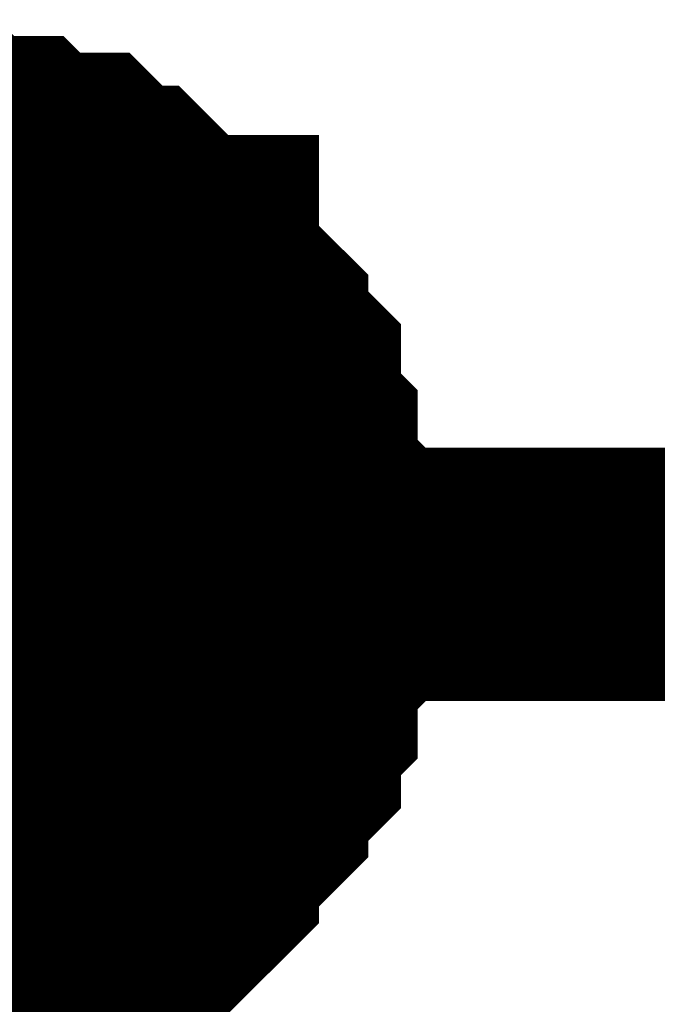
# Model space of a CAD drawing. Header units: inches. Extents: x 0 to 292, y 0 to 193.
# Tile 177 of 189: x 193.172 to 193.927, y 143.647 to 144.813. Entities that reach past the tile are written whole.
import ezdxf

# ---------------------------------------------------------------- set-up
doc = ezdxf.new("R2010")
doc.units = ezdxf.units.IN
doc.layers.add('Sheet', color=255, linetype='Continuous')

msp = doc.modelspace()

# ---------------------------------------------------------------- linework, layer by layer
at = {"layer": 'Sheet'}
for points in [[(193.0058, 144.6631, 0.2997, 0.2997, 0), (193.0253, 144.6631, 0.2997, 0.2997, 0), (193.0642, 144.6631, 0.2997, 0.2997, 0), (193.0837, 144.6631, 0.2997, 0.2997, 0), (193.1032, 144.6436, 0.2997, 0.2997, 0), (193.1422, 144.6436, 0.2997, 0.2997, 0), (193.1616, 144.6436, 0.2997, 0.2997, 0), (193.1811, 144.6241, 0.2997, 0.2997, 0), (193.2006, 144.6241, 0.2997, 0.2997, 0), (193.2396, 144.6241, 0.2997, 0.2997, 0), (193.2591, 144.6046, 0.2997, 0.2997, 0), (193.2785, 144.5851, 0.2997, 0.2997, 0), (193.298, 144.5851, 0.2997, 0.2997, 0), (193.3175, 144.5656, 0.2997, 0.2997, 0), (193.337, 144.5461, 0.2997, 0.2997, 0), (193.3565, 144.5266, 0.2997, 0.2997, 0), (193.376, 144.5266, 0.2997, 0.2997, 0), (193.376, 144.5071, 0.2997, 0.2997, 0), (193.3955, 144.4876, 0.2997, 0.2997, 0), (193.4149, 144.4681, 0.2997, 0.2997, 0), (193.4344, 144.4487, 0.2997, 0.2997, 0), (193.4344, 144.4292, 0.2997, 0.2997, 0), (193.4539, 144.4097, 0.2997, 0.2997, 0), (193.4734, 144.3902, 0.2997, 0.2997, 0), (193.4734, 144.3512, 0.2997, 0.2997, 0), (193.4734, 144.3317, 0.2997, 0.2997, 0), (193.4929, 144.3122, 0.2997, 0.2997, 0), (193.4929, 144.2927, 0.2997, 0.2997, 0), (193.4929, 144.2537, 0.2997, 0.2997, 0), (193.5124, 144.2342, 0.2997, 0.2997, 0), (193.5124, 144.2148, 0.2997, 0.2997, 0), (193.5124, 144.1758, 0.2997, 0.2997, 0), (193.5124, 144.1563, 0.2997, 0.2997, 0)], [(193.0058, 144.6631, 0.2997, 0.2997, 0), (193.0253, 144.6631, 0.2997, 0.2997, 0), (193.0642, 144.6631, 0.2997, 0.2997, 0), (193.0837, 144.6631, 0.2997, 0.2997, 0), (193.1032, 144.6436, 0.2997, 0.2997, 0), (193.1422, 144.6436, 0.2997, 0.2997, 0), (193.1616, 144.6436, 0.2997, 0.2997, 0), (193.1811, 144.6241, 0.2997, 0.2997, 0), (193.2006, 144.6241, 0.2997, 0.2997, 0), (193.2396, 144.6241, 0.2997, 0.2997, 0), (193.2591, 144.6046, 0.2997, 0.2997, 0), (193.2785, 144.5851, 0.2997, 0.2997, 0), (193.298, 144.5851, 0.2997, 0.2997, 0), (193.3175, 144.5656, 0.2997, 0.2997, 0), (193.337, 144.5461, 0.2997, 0.2997, 0), (193.3565, 144.5266, 0.2997, 0.2997, 0), (193.376, 144.5266, 0.2997, 0.2997, 0), (193.376, 144.5071, 0.2997, 0.2997, 0), (193.3955, 144.4876, 0.2997, 0.2997, 0), (193.4149, 144.4681, 0.2997, 0.2997, 0), (193.4344, 144.4487, 0.2997, 0.2997, 0), (193.4344, 144.4292, 0.2997, 0.2997, 0), (193.4539, 144.4097, 0.2997, 0.2997, 0), (193.4734, 144.3902, 0.2997, 0.2997, 0), (193.4734, 144.3512, 0.2997, 0.2997, 0), (193.4734, 144.3317, 0.2997, 0.2997, 0), (193.4929, 144.3122, 0.2997, 0.2997, 0), (193.4929, 144.2927, 0.2997, 0.2997, 0), (193.4929, 144.2537, 0.2997, 0.2997, 0), (193.5124, 144.2342, 0.2997, 0.2997, 0), (193.5124, 144.2148, 0.2997, 0.2997, 0), (193.5124, 144.1758, 0.2997, 0.2997, 0), (193.5124, 144.1563, 0.2997, 0.2997, 0)], [(193.0058, 144.6631, 0.2997, 0.2997, 0), (193.0253, 144.6631, 0.2997, 0.2997, 0), (193.0642, 144.6631, 0.2997, 0.2997, 0), (193.0837, 144.6631, 0.2997, 0.2997, 0), (193.1032, 144.6436, 0.2997, 0.2997, 0), (193.1422, 144.6436, 0.2997, 0.2997, 0), (193.1616, 144.6436, 0.2997, 0.2997, 0), (193.1811, 144.6241, 0.2997, 0.2997, 0), (193.2006, 144.6241, 0.2997, 0.2997, 0), (193.2396, 144.6241, 0.2997, 0.2997, 0), (193.2591, 144.6046, 0.2997, 0.2997, 0), (193.2785, 144.5851, 0.2997, 0.2997, 0), (193.298, 144.5851, 0.2997, 0.2997, 0), (193.3175, 144.5656, 0.2997, 0.2997, 0), (193.337, 144.5461, 0.2997, 0.2997, 0), (193.3565, 144.5266, 0.2997, 0.2997, 0), (193.376, 144.5266, 0.2997, 0.2997, 0), (193.376, 144.5071, 0.2997, 0.2997, 0), (193.3955, 144.4876, 0.2997, 0.2997, 0), (193.4149, 144.4681, 0.2997, 0.2997, 0), (193.4344, 144.4487, 0.2997, 0.2997, 0), (193.4344, 144.4292, 0.2997, 0.2997, 0), (193.4539, 144.4097, 0.2997, 0.2997, 0), (193.4734, 144.3902, 0.2997, 0.2997, 0), (193.4734, 144.3512, 0.2997, 0.2997, 0), (193.4734, 144.3317, 0.2997, 0.2997, 0), (193.4929, 144.3122, 0.2997, 0.2997, 0), (193.4929, 144.2927, 0.2997, 0.2997, 0), (193.4929, 144.2537, 0.2997, 0.2997, 0), (193.5124, 144.2342, 0.2997, 0.2997, 0), (193.5124, 144.2148, 0.2997, 0.2997, 0), (193.5124, 144.1758, 0.2997, 0.2997, 0), (193.5124, 144.1563, 0.2997, 0.2997, 0)], [(193.0058, 144.6631, 0.2997, 0.2997, 0), (193.0253, 144.6631, 0.2997, 0.2997, 0), (193.0642, 144.6631, 0.2997, 0.2997, 0), (193.0837, 144.6631, 0.2997, 0.2997, 0), (193.1032, 144.6436, 0.2997, 0.2997, 0), (193.1422, 144.6436, 0.2997, 0.2997, 0), (193.1616, 144.6436, 0.2997, 0.2997, 0), (193.1811, 144.6241, 0.2997, 0.2997, 0), (193.2006, 144.6241, 0.2997, 0.2997, 0), (193.2396, 144.6241, 0.2997, 0.2997, 0), (193.2591, 144.6046, 0.2997, 0.2997, 0), (193.2785, 144.5851, 0.2997, 0.2997, 0), (193.298, 144.5851, 0.2997, 0.2997, 0), (193.3175, 144.5656, 0.2997, 0.2997, 0), (193.337, 144.5461, 0.2997, 0.2997, 0), (193.3565, 144.5266, 0.2997, 0.2997, 0), (193.376, 144.5266, 0.2997, 0.2997, 0), (193.376, 144.5071, 0.2997, 0.2997, 0), (193.3955, 144.4876, 0.2997, 0.2997, 0), (193.4149, 144.4681, 0.2997, 0.2997, 0), (193.4344, 144.4487, 0.2997, 0.2997, 0), (193.4344, 144.4292, 0.2997, 0.2997, 0), (193.4539, 144.4097, 0.2997, 0.2997, 0), (193.4734, 144.3902, 0.2997, 0.2997, 0), (193.4734, 144.3512, 0.2997, 0.2997, 0), (193.4734, 144.3317, 0.2997, 0.2997, 0), (193.4929, 144.3122, 0.2997, 0.2997, 0), (193.4929, 144.2927, 0.2997, 0.2997, 0), (193.4929, 144.2537, 0.2997, 0.2997, 0), (193.5124, 144.2342, 0.2997, 0.2997, 0), (193.5124, 144.2148, 0.2997, 0.2997, 0), (193.5124, 144.1758, 0.2997, 0.2997, 0), (193.5124, 144.1563, 0.2997, 0.2997, 0)], [(193.1032, 144.6436, 0.0991, 0.0991, 0), (193.1422, 144.6436, 0.0991, 0.0991, 0), (193.1616, 144.6436, 0.0991, 0.0991, 0), (193.1811, 144.6241, 0.0991, 0.0991, 0), (193.2006, 144.6241, 0.0991, 0.0991, 0), (193.2396, 144.6241, 0.0991, 0.0991, 0), (193.2591, 144.6046, 0.0991, 0.0991, 0), (193.2785, 144.5851, 0.0991, 0.0991, 0), (193.298, 144.5851, 0.0991, 0.0991, 0), (193.3175, 144.5656, 0.0991, 0.0991, 0), (193.337, 144.5461, 0.0991, 0.0991, 0), (193.3565, 144.5266, 0.0991, 0.0991, 0), (193.376, 144.5266, 0.0991, 0.0991, 0), (193.376, 144.5071, 0.0991, 0.0991, 0), (193.3955, 144.4876, 0.0991, 0.0991, 0), (193.4149, 144.4681, 0.0991, 0.0991, 0), (193.4344, 144.4487, 0.0991, 0.0991, 0), (193.4344, 144.4292, 0.0991, 0.0991, 0), (193.4539, 144.4097, 0.0991, 0.0991, 0), (193.4734, 144.3902, 0.0991, 0.0991, 0), (193.4734, 144.3512, 0.0991, 0.0991, 0), (193.4734, 144.3317, 0.0991, 0.0991, 0), (193.4929, 144.3122, 0.0991, 0.0991, 0), (193.4929, 144.2927, 0.0991, 0.0991, 0), (193.4929, 144.2537, 0.0991, 0.0991, 0), (193.5124, 144.2342, 0.0991, 0.0991, 0), (193.5124, 144.2148, 0.0991, 0.0991, 0), (193.5124, 144.1758, 0.0991, 0.0991, 0), (193.5124, 144.1563, 0.0991, 0.0991, 0)], [(193.1032, 144.6436, 0.0991, 0.0991, 0), (193.1422, 144.6436, 0.0991, 0.0991, 0), (193.1616, 144.6436, 0.0991, 0.0991, 0), (193.1811, 144.6241, 0.0991, 0.0991, 0), (193.2006, 144.6241, 0.0991, 0.0991, 0), (193.2396, 144.6241, 0.0991, 0.0991, 0), (193.2591, 144.6046, 0.0991, 0.0991, 0), (193.2785, 144.5851, 0.0991, 0.0991, 0), (193.298, 144.5851, 0.0991, 0.0991, 0), (193.3175, 144.5656, 0.0991, 0.0991, 0), (193.337, 144.5461, 0.0991, 0.0991, 0), (193.3565, 144.5266, 0.0991, 0.0991, 0), (193.376, 144.5266, 0.0991, 0.0991, 0), (193.376, 144.5071, 0.0991, 0.0991, 0), (193.3955, 144.4876, 0.0991, 0.0991, 0), (193.4149, 144.4681, 0.0991, 0.0991, 0), (193.4344, 144.4487, 0.0991, 0.0991, 0), (193.4344, 144.4292, 0.0991, 0.0991, 0), (193.4539, 144.4097, 0.0991, 0.0991, 0), (193.4734, 144.3902, 0.0991, 0.0991, 0), (193.4734, 144.3512, 0.0991, 0.0991, 0), (193.4734, 144.3317, 0.0991, 0.0991, 0), (193.4929, 144.3122, 0.0991, 0.0991, 0), (193.4929, 144.2927, 0.0991, 0.0991, 0), (193.4929, 144.2537, 0.0991, 0.0991, 0), (193.5124, 144.2342, 0.0991, 0.0991, 0), (193.5124, 144.2148, 0.0991, 0.0991, 0), (193.5124, 144.1758, 0.0991, 0.0991, 0), (193.5124, 144.1563, 0.0991, 0.0991, 0)], [(193.1032, 144.6436, 0.0991, 0.0991, 0), (193.1422, 144.6436, 0.0991, 0.0991, 0), (193.1616, 144.6436, 0.0991, 0.0991, 0), (193.1811, 144.6241, 0.0991, 0.0991, 0), (193.2006, 144.6241, 0.0991, 0.0991, 0), (193.2396, 144.6241, 0.0991, 0.0991, 0), (193.2591, 144.6046, 0.0991, 0.0991, 0), (193.2785, 144.5851, 0.0991, 0.0991, 0), (193.298, 144.5851, 0.0991, 0.0991, 0), (193.3175, 144.5656, 0.0991, 0.0991, 0), (193.337, 144.5461, 0.0991, 0.0991, 0), (193.3565, 144.5266, 0.0991, 0.0991, 0), (193.376, 144.5266, 0.0991, 0.0991, 0), (193.376, 144.5071, 0.0991, 0.0991, 0), (193.3955, 144.4876, 0.0991, 0.0991, 0), (193.4149, 144.4681, 0.0991, 0.0991, 0), (193.4344, 144.4487, 0.0991, 0.0991, 0), (193.4344, 144.4292, 0.0991, 0.0991, 0), (193.4539, 144.4097, 0.0991, 0.0991, 0), (193.4734, 144.3902, 0.0991, 0.0991, 0), (193.4734, 144.3512, 0.0991, 0.0991, 0), (193.4734, 144.3317, 0.0991, 0.0991, 0), (193.4929, 144.3122, 0.0991, 0.0991, 0), (193.4929, 144.2927, 0.0991, 0.0991, 0), (193.4929, 144.2537, 0.0991, 0.0991, 0), (193.5124, 144.2342, 0.0991, 0.0991, 0), (193.5124, 144.2148, 0.0991, 0.0991, 0), (193.5124, 144.1758, 0.0991, 0.0991, 0), (193.5124, 144.1563, 0.0991, 0.0991, 0)], [(193.1032, 144.6436, 0.0991, 0.0991, 0), (193.1422, 144.6436, 0.0991, 0.0991, 0), (193.1616, 144.6436, 0.0991, 0.0991, 0), (193.1811, 144.6241, 0.0991, 0.0991, 0), (193.2006, 144.6241, 0.0991, 0.0991, 0), (193.2396, 144.6241, 0.0991, 0.0991, 0), (193.2591, 144.6046, 0.0991, 0.0991, 0), (193.2785, 144.5851, 0.0991, 0.0991, 0), (193.298, 144.5851, 0.0991, 0.0991, 0), (193.3175, 144.5656, 0.0991, 0.0991, 0), (193.337, 144.5461, 0.0991, 0.0991, 0), (193.3565, 144.5266, 0.0991, 0.0991, 0), (193.376, 144.5266, 0.0991, 0.0991, 0), (193.376, 144.5071, 0.0991, 0.0991, 0), (193.3955, 144.4876, 0.0991, 0.0991, 0), (193.4149, 144.4681, 0.0991, 0.0991, 0), (193.4344, 144.4487, 0.0991, 0.0991, 0), (193.4344, 144.4292, 0.0991, 0.0991, 0), (193.4539, 144.4097, 0.0991, 0.0991, 0), (193.4734, 144.3902, 0.0991, 0.0991, 0), (193.4734, 144.3512, 0.0991, 0.0991, 0), (193.4734, 144.3317, 0.0991, 0.0991, 0), (193.4929, 144.3122, 0.0991, 0.0991, 0), (193.4929, 144.2927, 0.0991, 0.0991, 0), (193.4929, 144.2537, 0.0991, 0.0991, 0), (193.5124, 144.2342, 0.0991, 0.0991, 0), (193.5124, 144.2148, 0.0991, 0.0991, 0), (193.5124, 144.1758, 0.0991, 0.0991, 0), (193.5124, 144.1563, 0.0991, 0.0991, 0)], [(167.8523, 142.0123, 0.2997, 0.2997, 0), (167.8523, 144.1563, 0.2997, 0.2997, 0), (178.0228, 144.1563, 0.2997, 0.2997, 0), (193.0058, 144.1563, 0.2997, 0.2997, 0), (207.0146, 144.1563, 0.2997, 0.2997, 0), (207.0146, 134.2938, 0.2997, 0.2997, 0)], [(193.5124, 144.1563, 0.2997, 0.2997, 0), (193.5124, 144.1368, 0.2997, 0.2997, 0), (193.5124, 144.0978, 0.2997, 0.2997, 0), (193.5124, 144.0783, 0.2997, 0.2997, 0), (193.4929, 144.0588, 0.2997, 0.2997, 0), (193.4929, 144.0393, 0.2997, 0.2997, 0), (193.4929, 144.0004, 0.2997, 0.2997, 0), (193.4734, 143.9809, 0.2997, 0.2997, 0), (193.4734, 143.9614, 0.2997, 0.2997, 0), (193.4734, 143.9419, 0.2997, 0.2997, 0), (193.4539, 143.9224, 0.2997, 0.2997, 0), (193.4344, 143.9029, 0.2997, 0.2997, 0), (193.4344, 143.8834, 0.2997, 0.2997, 0), (193.4149, 143.8639, 0.2997, 0.2997, 0), (193.3955, 143.8444, 0.2997, 0.2997, 0), (193.376, 143.8249, 0.2997, 0.2997, 0), (193.376, 143.8054, 0.2997, 0.2997, 0), (193.3565, 143.786, 0.2997, 0.2997, 0), (193.337, 143.7665, 0.2997, 0.2997, 0), (193.3175, 143.747, 0.2997, 0.2997, 0), (193.298, 143.747, 0.2997, 0.2997, 0), (193.2785, 143.7275, 0.2997, 0.2997, 0), (193.2591, 143.708, 0.2997, 0.2997, 0), (193.2396, 143.708, 0.2997, 0.2997, 0), (193.2006, 143.6885, 0.2997, 0.2997, 0), (193.1811, 143.6885, 0.2997, 0.2997, 0), (193.1616, 143.669, 0.2997, 0.2997, 0), (193.1422, 143.669, 0.2997, 0.2997, 0), (193.1032, 143.669, 0.2997, 0.2997, 0), (193.0837, 143.6495, 0.2997, 0.2997, 0), (193.0642, 143.6495, 0.2997, 0.2997, 0), (193.0253, 143.6495, 0.2997, 0.2997, 0), (193.0058, 143.6495, 0.2997, 0.2997, 0)], [(193.5124, 144.1563, 0.2997, 0.2997, 0), (193.5124, 144.1368, 0.2997, 0.2997, 0), (193.5124, 144.0978, 0.2997, 0.2997, 0), (193.5124, 144.0783, 0.2997, 0.2997, 0), (193.4929, 144.0588, 0.2997, 0.2997, 0), (193.4929, 144.0393, 0.2997, 0.2997, 0), (193.4929, 144.0004, 0.2997, 0.2997, 0), (193.4734, 143.9809, 0.2997, 0.2997, 0), (193.4734, 143.9614, 0.2997, 0.2997, 0), (193.4734, 143.9419, 0.2997, 0.2997, 0), (193.4539, 143.9224, 0.2997, 0.2997, 0), (193.4344, 143.9029, 0.2997, 0.2997, 0), (193.4344, 143.8834, 0.2997, 0.2997, 0), (193.4149, 143.8639, 0.2997, 0.2997, 0), (193.3955, 143.8444, 0.2997, 0.2997, 0), (193.376, 143.8249, 0.2997, 0.2997, 0), (193.376, 143.8054, 0.2997, 0.2997, 0), (193.3565, 143.786, 0.2997, 0.2997, 0), (193.337, 143.7665, 0.2997, 0.2997, 0), (193.3175, 143.747, 0.2997, 0.2997, 0), (193.298, 143.747, 0.2997, 0.2997, 0), (193.2785, 143.7275, 0.2997, 0.2997, 0), (193.2591, 143.708, 0.2997, 0.2997, 0), (193.2396, 143.708, 0.2997, 0.2997, 0), (193.2006, 143.6885, 0.2997, 0.2997, 0), (193.1811, 143.6885, 0.2997, 0.2997, 0), (193.1616, 143.669, 0.2997, 0.2997, 0), (193.1422, 143.669, 0.2997, 0.2997, 0), (193.1032, 143.669, 0.2997, 0.2997, 0), (193.0837, 143.6495, 0.2997, 0.2997, 0), (193.0642, 143.6495, 0.2997, 0.2997, 0), (193.0253, 143.6495, 0.2997, 0.2997, 0), (193.0058, 143.6495, 0.2997, 0.2997, 0)], [(193.5124, 144.1563, 0.2997, 0.2997, 0), (193.5124, 144.1368, 0.2997, 0.2997, 0), (193.5124, 144.0978, 0.2997, 0.2997, 0), (193.5124, 144.0783, 0.2997, 0.2997, 0), (193.4929, 144.0588, 0.2997, 0.2997, 0), (193.4929, 144.0393, 0.2997, 0.2997, 0), (193.4929, 144.0004, 0.2997, 0.2997, 0), (193.4734, 143.9809, 0.2997, 0.2997, 0), (193.4734, 143.9614, 0.2997, 0.2997, 0), (193.4734, 143.9419, 0.2997, 0.2997, 0), (193.4539, 143.9224, 0.2997, 0.2997, 0), (193.4344, 143.9029, 0.2997, 0.2997, 0), (193.4344, 143.8834, 0.2997, 0.2997, 0), (193.4149, 143.8639, 0.2997, 0.2997, 0), (193.3955, 143.8444, 0.2997, 0.2997, 0), (193.376, 143.8249, 0.2997, 0.2997, 0), (193.376, 143.8054, 0.2997, 0.2997, 0), (193.3565, 143.786, 0.2997, 0.2997, 0), (193.337, 143.7665, 0.2997, 0.2997, 0), (193.3175, 143.747, 0.2997, 0.2997, 0), (193.298, 143.747, 0.2997, 0.2997, 0), (193.2785, 143.7275, 0.2997, 0.2997, 0), (193.2591, 143.708, 0.2997, 0.2997, 0), (193.2396, 143.708, 0.2997, 0.2997, 0), (193.2006, 143.6885, 0.2997, 0.2997, 0), (193.1811, 143.6885, 0.2997, 0.2997, 0), (193.1616, 143.669, 0.2997, 0.2997, 0), (193.1422, 143.669, 0.2997, 0.2997, 0), (193.1032, 143.669, 0.2997, 0.2997, 0), (193.0837, 143.6495, 0.2997, 0.2997, 0), (193.0642, 143.6495, 0.2997, 0.2997, 0), (193.0253, 143.6495, 0.2997, 0.2997, 0), (193.0058, 143.6495, 0.2997, 0.2997, 0)], [(193.5124, 144.1563, 0.2997, 0.2997, 0), (193.5124, 144.1368, 0.2997, 0.2997, 0), (193.5124, 144.0978, 0.2997, 0.2997, 0), (193.5124, 144.0783, 0.2997, 0.2997, 0), (193.4929, 144.0588, 0.2997, 0.2997, 0), (193.4929, 144.0393, 0.2997, 0.2997, 0), (193.4929, 144.0004, 0.2997, 0.2997, 0), (193.4734, 143.9809, 0.2997, 0.2997, 0), (193.4734, 143.9614, 0.2997, 0.2997, 0), (193.4734, 143.9419, 0.2997, 0.2997, 0), (193.4539, 143.9224, 0.2997, 0.2997, 0), (193.4344, 143.9029, 0.2997, 0.2997, 0), (193.4344, 143.8834, 0.2997, 0.2997, 0), (193.4149, 143.8639, 0.2997, 0.2997, 0), (193.3955, 143.8444, 0.2997, 0.2997, 0), (193.376, 143.8249, 0.2997, 0.2997, 0), (193.376, 143.8054, 0.2997, 0.2997, 0), (193.3565, 143.786, 0.2997, 0.2997, 0), (193.337, 143.7665, 0.2997, 0.2997, 0), (193.3175, 143.747, 0.2997, 0.2997, 0), (193.298, 143.747, 0.2997, 0.2997, 0), (193.2785, 143.7275, 0.2997, 0.2997, 0), (193.2591, 143.708, 0.2997, 0.2997, 0), (193.2396, 143.708, 0.2997, 0.2997, 0), (193.2006, 143.6885, 0.2997, 0.2997, 0), (193.1811, 143.6885, 0.2997, 0.2997, 0), (193.1616, 143.669, 0.2997, 0.2997, 0), (193.1422, 143.669, 0.2997, 0.2997, 0), (193.1032, 143.669, 0.2997, 0.2997, 0), (193.0837, 143.6495, 0.2997, 0.2997, 0), (193.0642, 143.6495, 0.2997, 0.2997, 0), (193.0253, 143.6495, 0.2997, 0.2997, 0), (193.0058, 143.6495, 0.2997, 0.2997, 0)], [(193.5124, 144.1563, 0.2997, 0.2997, 0), (193.5124, 144.1563, 0.2997, 0.2997, 0), (193.5124, 144.1563, 0.2997, 0.2997, 0), (193.5124, 144.1563, 0.2997, 0.2997, 0), (193.5124, 144.1563, 0.2997, 0.2997, 0), (193.5124, 144.1563, 0.2997, 0.2997, 0), (193.5124, 144.1563, 0.2997, 0.2997, 0), (193.5124, 144.1563, 0.2997, 0.2997, 0), (193.5124, 144.1563, 0.2997, 0.2997, 0), (193.5124, 144.1563, 0.2997, 0.2997, 0), (193.5124, 144.1563, 0.2997, 0.2997, 0), (193.5124, 144.1563, 0.2997, 0.2997, 0), (193.5124, 144.1563, 0.2997, 0.2997, 0), (193.5124, 144.1563, 0.2997, 0.2997, 0), (193.5124, 144.1563, 0.2997, 0.2997, 0), (193.5124, 144.1563, 0.2997, 0.2997, 0), (193.5124, 144.1563, 0.2997, 0.2997, 0), (193.5124, 144.1563, 0.2997, 0.2997, 0), (193.5124, 144.1563, 0.2997, 0.2997, 0), (193.5124, 144.1563, 0.2997, 0.2997, 0), (193.5124, 144.1563, 0.2997, 0.2997, 0), (193.5124, 144.1563, 0.2997, 0.2997, 0), (193.5124, 144.1563, 0.2997, 0.2997, 0), (193.5124, 144.1563, 0.2997, 0.2997, 0), (193.5124, 144.1563, 0.2997, 0.2997, 0), (193.5124, 144.1563, 0.2997, 0.2997, 0), (193.5124, 144.1563, 0.2997, 0.2997, 0), (193.5124, 144.1563, 0.2997, 0.2997, 0), (193.5124, 144.1563, 0.2997, 0.2997, 0), (193.5124, 144.1563, 0.2997, 0.2997, 0), (193.5124, 144.1563, 0.2997, 0.2997, 0), (193.5124, 144.1563, 0.2997, 0.2997, 0), (193.5124, 144.1563, 0.2997, 0.2997, 0)], [(193.5124, 144.1563, 0.2997, 0.2997, 0), (193.5124, 144.1563, 0.2997, 0.2997, 0)], [(193.5124, 144.1563, 0.2997, 0.2997, 0), (193.5124, 144.1563, 0.2997, 0.2997, 0), (193.5124, 144.1563, 0.2997, 0.2997, 0), (193.5124, 144.1563, 0.2997, 0.2997, 0), (193.5124, 144.1563, 0.2997, 0.2997, 0), (193.5124, 144.1563, 0.2997, 0.2997, 0), (193.5124, 144.1563, 0.2997, 0.2997, 0), (193.5124, 144.1563, 0.2997, 0.2997, 0), (193.5124, 144.1563, 0.2997, 0.2997, 0), (193.5124, 144.1563, 0.2997, 0.2997, 0), (193.5124, 144.1563, 0.2997, 0.2997, 0), (193.5124, 144.1563, 0.2997, 0.2997, 0), (193.5124, 144.1563, 0.2997, 0.2997, 0), (193.5124, 144.1563, 0.2997, 0.2997, 0), (193.5124, 144.1563, 0.2997, 0.2997, 0), (193.5124, 144.1563, 0.2997, 0.2997, 0), (193.5124, 144.1563, 0.2997, 0.2997, 0), (193.5124, 144.1563, 0.2997, 0.2997, 0), (193.5124, 144.1563, 0.2997, 0.2997, 0), (193.5124, 144.1563, 0.2997, 0.2997, 0), (193.5124, 144.1563, 0.2997, 0.2997, 0), (193.5124, 144.1563, 0.2997, 0.2997, 0), (193.5124, 144.1563, 0.2997, 0.2997, 0), (193.5124, 144.1563, 0.2997, 0.2997, 0), (193.5124, 144.1563, 0.2997, 0.2997, 0), (193.5124, 144.1563, 0.2997, 0.2997, 0), (193.5124, 144.1563, 0.2997, 0.2997, 0), (193.5124, 144.1563, 0.2997, 0.2997, 0), (193.5124, 144.1563, 0.2997, 0.2997, 0), (193.5124, 144.1563, 0.2997, 0.2997, 0), (193.5124, 144.1563, 0.2997, 0.2997, 0), (193.5124, 144.1563, 0.2997, 0.2997, 0), (193.5124, 144.1563, 0.2997, 0.2997, 0)], [(193.5124, 144.1563, 0.2997, 0.2997, 0), (193.5124, 144.1563, 0.2997, 0.2997, 0)], [(193.5124, 144.1563, 0.2997, 0.2997, 0), (193.5124, 144.1563, 0.2997, 0.2997, 0), (193.5124, 144.1563, 0.2997, 0.2997, 0), (193.5124, 144.1563, 0.2997, 0.2997, 0), (193.5124, 144.1563, 0.2997, 0.2997, 0), (193.5124, 144.1563, 0.2997, 0.2997, 0), (193.5124, 144.1563, 0.2997, 0.2997, 0), (193.5124, 144.1563, 0.2997, 0.2997, 0), (193.5124, 144.1563, 0.2997, 0.2997, 0), (193.5124, 144.1563, 0.2997, 0.2997, 0), (193.5124, 144.1563, 0.2997, 0.2997, 0), (193.5124, 144.1563, 0.2997, 0.2997, 0), (193.5124, 144.1563, 0.2997, 0.2997, 0), (193.5124, 144.1563, 0.2997, 0.2997, 0), (193.5124, 144.1563, 0.2997, 0.2997, 0), (193.5124, 144.1563, 0.2997, 0.2997, 0), (193.5124, 144.1563, 0.2997, 0.2997, 0), (193.5124, 144.1563, 0.2997, 0.2997, 0), (193.5124, 144.1563, 0.2997, 0.2997, 0), (193.5124, 144.1563, 0.2997, 0.2997, 0), (193.5124, 144.1563, 0.2997, 0.2997, 0), (193.5124, 144.1563, 0.2997, 0.2997, 0), (193.5124, 144.1563, 0.2997, 0.2997, 0), (193.5124, 144.1563, 0.2997, 0.2997, 0), (193.5124, 144.1563, 0.2997, 0.2997, 0), (193.5124, 144.1563, 0.2997, 0.2997, 0), (193.5124, 144.1563, 0.2997, 0.2997, 0), (193.5124, 144.1563, 0.2997, 0.2997, 0), (193.5124, 144.1563, 0.2997, 0.2997, 0), (193.5124, 144.1563, 0.2997, 0.2997, 0), (193.5124, 144.1563, 0.2997, 0.2997, 0), (193.5124, 144.1563, 0.2997, 0.2997, 0), (193.5124, 144.1563, 0.2997, 0.2997, 0)], [(193.5124, 144.1563, 0.2997, 0.2997, 0), (193.5124, 144.1563, 0.2997, 0.2997, 0)], [(193.5124, 144.1563, 0.2997, 0.2997, 0), (193.5124, 144.1563, 0.2997, 0.2997, 0), (193.5124, 144.1563, 0.2997, 0.2997, 0), (193.5124, 144.1563, 0.2997, 0.2997, 0), (193.5124, 144.1563, 0.2997, 0.2997, 0), (193.5124, 144.1563, 0.2997, 0.2997, 0), (193.5124, 144.1563, 0.2997, 0.2997, 0), (193.5124, 144.1563, 0.2997, 0.2997, 0), (193.5124, 144.1563, 0.2997, 0.2997, 0), (193.5124, 144.1563, 0.2997, 0.2997, 0), (193.5124, 144.1563, 0.2997, 0.2997, 0), (193.5124, 144.1563, 0.2997, 0.2997, 0), (193.5124, 144.1563, 0.2997, 0.2997, 0), (193.5124, 144.1563, 0.2997, 0.2997, 0), (193.5124, 144.1563, 0.2997, 0.2997, 0), (193.5124, 144.1563, 0.2997, 0.2997, 0), (193.5124, 144.1563, 0.2997, 0.2997, 0), (193.5124, 144.1563, 0.2997, 0.2997, 0), (193.5124, 144.1563, 0.2997, 0.2997, 0), (193.5124, 144.1563, 0.2997, 0.2997, 0), (193.5124, 144.1563, 0.2997, 0.2997, 0), (193.5124, 144.1563, 0.2997, 0.2997, 0), (193.5124, 144.1563, 0.2997, 0.2997, 0), (193.5124, 144.1563, 0.2997, 0.2997, 0), (193.5124, 144.1563, 0.2997, 0.2997, 0), (193.5124, 144.1563, 0.2997, 0.2997, 0), (193.5124, 144.1563, 0.2997, 0.2997, 0), (193.5124, 144.1563, 0.2997, 0.2997, 0), (193.5124, 144.1563, 0.2997, 0.2997, 0), (193.5124, 144.1563, 0.2997, 0.2997, 0), (193.5124, 144.1563, 0.2997, 0.2997, 0), (193.5124, 144.1563, 0.2997, 0.2997, 0), (193.5124, 144.1563, 0.2997, 0.2997, 0)], [(193.5124, 144.1563, 0.2997, 0.2997, 0), (193.5124, 144.1563, 0.2997, 0.2997, 0)], [(193.5124, 144.1563, 0.0991, 0.0991, 0), (193.5124, 144.1368, 0.0991, 0.0991, 0), (193.5124, 144.0978, 0.0991, 0.0991, 0), (193.5124, 144.0783, 0.0991, 0.0991, 0), (193.4929, 144.0588, 0.0991, 0.0991, 0), (193.4929, 144.0393, 0.0991, 0.0991, 0), (193.4929, 144.0004, 0.0991, 0.0991, 0), (193.4734, 143.9809, 0.0991, 0.0991, 0), (193.4734, 143.9614, 0.0991, 0.0991, 0), (193.4734, 143.9419, 0.0991, 0.0991, 0), (193.4539, 143.9224, 0.0991, 0.0991, 0), (193.4344, 143.9029, 0.0991, 0.0991, 0), (193.4344, 143.8834, 0.0991, 0.0991, 0), (193.4149, 143.8639, 0.0991, 0.0991, 0), (193.3955, 143.8444, 0.0991, 0.0991, 0), (193.376, 143.8249, 0.0991, 0.0991, 0), (193.376, 143.8054, 0.0991, 0.0991, 0), (193.3565, 143.786, 0.0991, 0.0991, 0), (193.337, 143.7665, 0.0991, 0.0991, 0), (193.3175, 143.747, 0.0991, 0.0991, 0), (193.298, 143.747, 0.0991, 0.0991, 0), (193.2785, 143.7275, 0.0991, 0.0991, 0), (193.2591, 143.708, 0.0991, 0.0991, 0), (193.2396, 143.708, 0.0991, 0.0991, 0), (193.2006, 143.6885, 0.0991, 0.0991, 0), (193.1811, 143.6885, 0.0991, 0.0991, 0), (193.1616, 143.669, 0.0991, 0.0991, 0), (193.1422, 143.669, 0.0991, 0.0991, 0), (193.1032, 143.669, 0.0991, 0.0991, 0)], [(193.5124, 144.1563, 0.0991, 0.0991, 0), (193.5124, 144.1368, 0.0991, 0.0991, 0), (193.5124, 144.0978, 0.0991, 0.0991, 0), (193.5124, 144.0783, 0.0991, 0.0991, 0), (193.4929, 144.0588, 0.0991, 0.0991, 0), (193.4929, 144.0393, 0.0991, 0.0991, 0), (193.4929, 144.0004, 0.0991, 0.0991, 0), (193.4734, 143.9809, 0.0991, 0.0991, 0), (193.4734, 143.9614, 0.0991, 0.0991, 0), (193.4734, 143.9419, 0.0991, 0.0991, 0), (193.4539, 143.9224, 0.0991, 0.0991, 0), (193.4344, 143.9029, 0.0991, 0.0991, 0), (193.4344, 143.8834, 0.0991, 0.0991, 0), (193.4149, 143.8639, 0.0991, 0.0991, 0), (193.3955, 143.8444, 0.0991, 0.0991, 0), (193.376, 143.8249, 0.0991, 0.0991, 0), (193.376, 143.8054, 0.0991, 0.0991, 0), (193.3565, 143.786, 0.0991, 0.0991, 0), (193.337, 143.7665, 0.0991, 0.0991, 0), (193.3175, 143.747, 0.0991, 0.0991, 0), (193.298, 143.747, 0.0991, 0.0991, 0), (193.2785, 143.7275, 0.0991, 0.0991, 0), (193.2591, 143.708, 0.0991, 0.0991, 0), (193.2396, 143.708, 0.0991, 0.0991, 0), (193.2006, 143.6885, 0.0991, 0.0991, 0), (193.1811, 143.6885, 0.0991, 0.0991, 0), (193.1616, 143.669, 0.0991, 0.0991, 0), (193.1422, 143.669, 0.0991, 0.0991, 0), (193.1032, 143.669, 0.0991, 0.0991, 0)], [(193.5124, 144.1563, 0.0991, 0.0991, 0), (193.5124, 144.1368, 0.0991, 0.0991, 0), (193.5124, 144.0978, 0.0991, 0.0991, 0), (193.5124, 144.0783, 0.0991, 0.0991, 0), (193.4929, 144.0588, 0.0991, 0.0991, 0), (193.4929, 144.0393, 0.0991, 0.0991, 0), (193.4929, 144.0004, 0.0991, 0.0991, 0), (193.4734, 143.9809, 0.0991, 0.0991, 0), (193.4734, 143.9614, 0.0991, 0.0991, 0), (193.4734, 143.9419, 0.0991, 0.0991, 0), (193.4539, 143.9224, 0.0991, 0.0991, 0), (193.4344, 143.9029, 0.0991, 0.0991, 0), (193.4344, 143.8834, 0.0991, 0.0991, 0), (193.4149, 143.8639, 0.0991, 0.0991, 0), (193.3955, 143.8444, 0.0991, 0.0991, 0), (193.376, 143.8249, 0.0991, 0.0991, 0), (193.376, 143.8054, 0.0991, 0.0991, 0), (193.3565, 143.786, 0.0991, 0.0991, 0), (193.337, 143.7665, 0.0991, 0.0991, 0), (193.3175, 143.747, 0.0991, 0.0991, 0), (193.298, 143.747, 0.0991, 0.0991, 0), (193.2785, 143.7275, 0.0991, 0.0991, 0), (193.2591, 143.708, 0.0991, 0.0991, 0), (193.2396, 143.708, 0.0991, 0.0991, 0), (193.2006, 143.6885, 0.0991, 0.0991, 0), (193.1811, 143.6885, 0.0991, 0.0991, 0), (193.1616, 143.669, 0.0991, 0.0991, 0), (193.1422, 143.669, 0.0991, 0.0991, 0), (193.1032, 143.669, 0.0991, 0.0991, 0)], [(193.5124, 144.1563, 0.0991, 0.0991, 0), (193.5124, 144.1368, 0.0991, 0.0991, 0), (193.5124, 144.0978, 0.0991, 0.0991, 0), (193.5124, 144.0783, 0.0991, 0.0991, 0), (193.4929, 144.0588, 0.0991, 0.0991, 0), (193.4929, 144.0393, 0.0991, 0.0991, 0), (193.4929, 144.0004, 0.0991, 0.0991, 0), (193.4734, 143.9809, 0.0991, 0.0991, 0), (193.4734, 143.9614, 0.0991, 0.0991, 0), (193.4734, 143.9419, 0.0991, 0.0991, 0), (193.4539, 143.9224, 0.0991, 0.0991, 0), (193.4344, 143.9029, 0.0991, 0.0991, 0), (193.4344, 143.8834, 0.0991, 0.0991, 0), (193.4149, 143.8639, 0.0991, 0.0991, 0), (193.3955, 143.8444, 0.0991, 0.0991, 0), (193.376, 143.8249, 0.0991, 0.0991, 0), (193.376, 143.8054, 0.0991, 0.0991, 0), (193.3565, 143.786, 0.0991, 0.0991, 0), (193.337, 143.7665, 0.0991, 0.0991, 0), (193.3175, 143.747, 0.0991, 0.0991, 0), (193.298, 143.747, 0.0991, 0.0991, 0), (193.2785, 143.7275, 0.0991, 0.0991, 0), (193.2591, 143.708, 0.0991, 0.0991, 0), (193.2396, 143.708, 0.0991, 0.0991, 0), (193.2006, 143.6885, 0.0991, 0.0991, 0), (193.1811, 143.6885, 0.0991, 0.0991, 0), (193.1616, 143.669, 0.0991, 0.0991, 0), (193.1422, 143.669, 0.0991, 0.0991, 0), (193.1032, 143.669, 0.0991, 0.0991, 0)], [(193.5124, 144.1563, 0.0991, 0.0991, 0), (193.5124, 144.1563, 0.0991, 0.0991, 0), (193.5124, 144.1563, 0.0991, 0.0991, 0), (193.5124, 144.1563, 0.0991, 0.0991, 0), (193.5124, 144.1563, 0.0991, 0.0991, 0), (193.5124, 144.1563, 0.0991, 0.0991, 0), (193.5124, 144.1563, 0.0991, 0.0991, 0), (193.5124, 144.1563, 0.0991, 0.0991, 0), (193.5124, 144.1563, 0.0991, 0.0991, 0), (193.5124, 144.1563, 0.0991, 0.0991, 0), (193.5124, 144.1563, 0.0991, 0.0991, 0), (193.5124, 144.1563, 0.0991, 0.0991, 0), (193.5124, 144.1563, 0.0991, 0.0991, 0), (193.5124, 144.1563, 0.0991, 0.0991, 0), (193.5124, 144.1563, 0.0991, 0.0991, 0), (193.5124, 144.1563, 0.0991, 0.0991, 0), (193.5124, 144.1563, 0.0991, 0.0991, 0), (193.5124, 144.1563, 0.0991, 0.0991, 0), (193.5124, 144.1563, 0.0991, 0.0991, 0), (193.5124, 144.1563, 0.0991, 0.0991, 0), (193.5124, 144.1563, 0.0991, 0.0991, 0), (193.5124, 144.1563, 0.0991, 0.0991, 0), (193.5124, 144.1563, 0.0991, 0.0991, 0), (193.5124, 144.1563, 0.0991, 0.0991, 0), (193.5124, 144.1563, 0.0991, 0.0991, 0), (193.5124, 144.1563, 0.0991, 0.0991, 0), (193.5124, 144.1563, 0.0991, 0.0991, 0), (193.5124, 144.1563, 0.0991, 0.0991, 0), (193.5124, 144.1563, 0.0991, 0.0991, 0), (193.5124, 144.1563, 0.0991, 0.0991, 0), (193.5124, 144.1563, 0.0991, 0.0991, 0), (193.5124, 144.1563, 0.0991, 0.0991, 0), (193.5124, 144.1563, 0.0991, 0.0991, 0)], [(193.5124, 144.1563, 0.0991, 0.0991, 0), (193.5124, 144.1563, 0.0991, 0.0991, 0)], [(193.5124, 144.1563, 0.0991, 0.0991, 0), (193.5124, 144.1563, 0.0991, 0.0991, 0), (193.5124, 144.1563, 0.0991, 0.0991, 0), (193.5124, 144.1563, 0.0991, 0.0991, 0), (193.5124, 144.1563, 0.0991, 0.0991, 0), (193.5124, 144.1563, 0.0991, 0.0991, 0), (193.5124, 144.1563, 0.0991, 0.0991, 0), (193.5124, 144.1563, 0.0991, 0.0991, 0), (193.5124, 144.1563, 0.0991, 0.0991, 0), (193.5124, 144.1563, 0.0991, 0.0991, 0), (193.5124, 144.1563, 0.0991, 0.0991, 0), (193.5124, 144.1563, 0.0991, 0.0991, 0), (193.5124, 144.1563, 0.0991, 0.0991, 0), (193.5124, 144.1563, 0.0991, 0.0991, 0), (193.5124, 144.1563, 0.0991, 0.0991, 0), (193.5124, 144.1563, 0.0991, 0.0991, 0), (193.5124, 144.1563, 0.0991, 0.0991, 0), (193.5124, 144.1563, 0.0991, 0.0991, 0), (193.5124, 144.1563, 0.0991, 0.0991, 0), (193.5124, 144.1563, 0.0991, 0.0991, 0), (193.5124, 144.1563, 0.0991, 0.0991, 0), (193.5124, 144.1563, 0.0991, 0.0991, 0), (193.5124, 144.1563, 0.0991, 0.0991, 0), (193.5124, 144.1563, 0.0991, 0.0991, 0), (193.5124, 144.1563, 0.0991, 0.0991, 0), (193.5124, 144.1563, 0.0991, 0.0991, 0), (193.5124, 144.1563, 0.0991, 0.0991, 0), (193.5124, 144.1563, 0.0991, 0.0991, 0), (193.5124, 144.1563, 0.0991, 0.0991, 0), (193.5124, 144.1563, 0.0991, 0.0991, 0), (193.5124, 144.1563, 0.0991, 0.0991, 0), (193.5124, 144.1563, 0.0991, 0.0991, 0), (193.5124, 144.1563, 0.0991, 0.0991, 0)], [(193.5124, 144.1563, 0.0991, 0.0991, 0), (193.5124, 144.1563, 0.0991, 0.0991, 0)], [(193.5124, 144.1563, 0.0991, 0.0991, 0), (193.5124, 144.1563, 0.0991, 0.0991, 0), (193.5124, 144.1563, 0.0991, 0.0991, 0), (193.5124, 144.1563, 0.0991, 0.0991, 0), (193.5124, 144.1563, 0.0991, 0.0991, 0), (193.5124, 144.1563, 0.0991, 0.0991, 0), (193.5124, 144.1563, 0.0991, 0.0991, 0), (193.5124, 144.1563, 0.0991, 0.0991, 0), (193.5124, 144.1563, 0.0991, 0.0991, 0), (193.5124, 144.1563, 0.0991, 0.0991, 0), (193.5124, 144.1563, 0.0991, 0.0991, 0), (193.5124, 144.1563, 0.0991, 0.0991, 0), (193.5124, 144.1563, 0.0991, 0.0991, 0), (193.5124, 144.1563, 0.0991, 0.0991, 0), (193.5124, 144.1563, 0.0991, 0.0991, 0), (193.5124, 144.1563, 0.0991, 0.0991, 0), (193.5124, 144.1563, 0.0991, 0.0991, 0), (193.5124, 144.1563, 0.0991, 0.0991, 0), (193.5124, 144.1563, 0.0991, 0.0991, 0), (193.5124, 144.1563, 0.0991, 0.0991, 0), (193.5124, 144.1563, 0.0991, 0.0991, 0), (193.5124, 144.1563, 0.0991, 0.0991, 0), (193.5124, 144.1563, 0.0991, 0.0991, 0), (193.5124, 144.1563, 0.0991, 0.0991, 0), (193.5124, 144.1563, 0.0991, 0.0991, 0), (193.5124, 144.1563, 0.0991, 0.0991, 0), (193.5124, 144.1563, 0.0991, 0.0991, 0), (193.5124, 144.1563, 0.0991, 0.0991, 0), (193.5124, 144.1563, 0.0991, 0.0991, 0), (193.5124, 144.1563, 0.0991, 0.0991, 0), (193.5124, 144.1563, 0.0991, 0.0991, 0), (193.5124, 144.1563, 0.0991, 0.0991, 0), (193.5124, 144.1563, 0.0991, 0.0991, 0)], [(193.5124, 144.1563, 0.0991, 0.0991, 0), (193.5124, 144.1563, 0.0991, 0.0991, 0)], [(193.5124, 144.1563, 0.0991, 0.0991, 0), (193.5124, 144.1563, 0.0991, 0.0991, 0), (193.5124, 144.1563, 0.0991, 0.0991, 0), (193.5124, 144.1563, 0.0991, 0.0991, 0), (193.5124, 144.1563, 0.0991, 0.0991, 0), (193.5124, 144.1563, 0.0991, 0.0991, 0), (193.5124, 144.1563, 0.0991, 0.0991, 0), (193.5124, 144.1563, 0.0991, 0.0991, 0), (193.5124, 144.1563, 0.0991, 0.0991, 0), (193.5124, 144.1563, 0.0991, 0.0991, 0), (193.5124, 144.1563, 0.0991, 0.0991, 0), (193.5124, 144.1563, 0.0991, 0.0991, 0), (193.5124, 144.1563, 0.0991, 0.0991, 0), (193.5124, 144.1563, 0.0991, 0.0991, 0), (193.5124, 144.1563, 0.0991, 0.0991, 0), (193.5124, 144.1563, 0.0991, 0.0991, 0), (193.5124, 144.1563, 0.0991, 0.0991, 0), (193.5124, 144.1563, 0.0991, 0.0991, 0), (193.5124, 144.1563, 0.0991, 0.0991, 0), (193.5124, 144.1563, 0.0991, 0.0991, 0), (193.5124, 144.1563, 0.0991, 0.0991, 0), (193.5124, 144.1563, 0.0991, 0.0991, 0), (193.5124, 144.1563, 0.0991, 0.0991, 0), (193.5124, 144.1563, 0.0991, 0.0991, 0), (193.5124, 144.1563, 0.0991, 0.0991, 0), (193.5124, 144.1563, 0.0991, 0.0991, 0), (193.5124, 144.1563, 0.0991, 0.0991, 0), (193.5124, 144.1563, 0.0991, 0.0991, 0), (193.5124, 144.1563, 0.0991, 0.0991, 0), (193.5124, 144.1563, 0.0991, 0.0991, 0), (193.5124, 144.1563, 0.0991, 0.0991, 0), (193.5124, 144.1563, 0.0991, 0.0991, 0), (193.5124, 144.1563, 0.0991, 0.0991, 0)], [(193.5124, 144.1563, 0.0991, 0.0991, 0), (193.5124, 144.1563, 0.0991, 0.0991, 0)]]:
    msp.add_lwpolyline(points, format="xyseb", dxfattribs=at)
msp.add_lwpolyline([(192.766, 144.1733, 0.508, 0.508, 1), (193.274, 144.1733, 0.508, 0.508, 1)], format="xyseb", close=True, dxfattribs=at)

doc.saveas('drawing.dxf')
